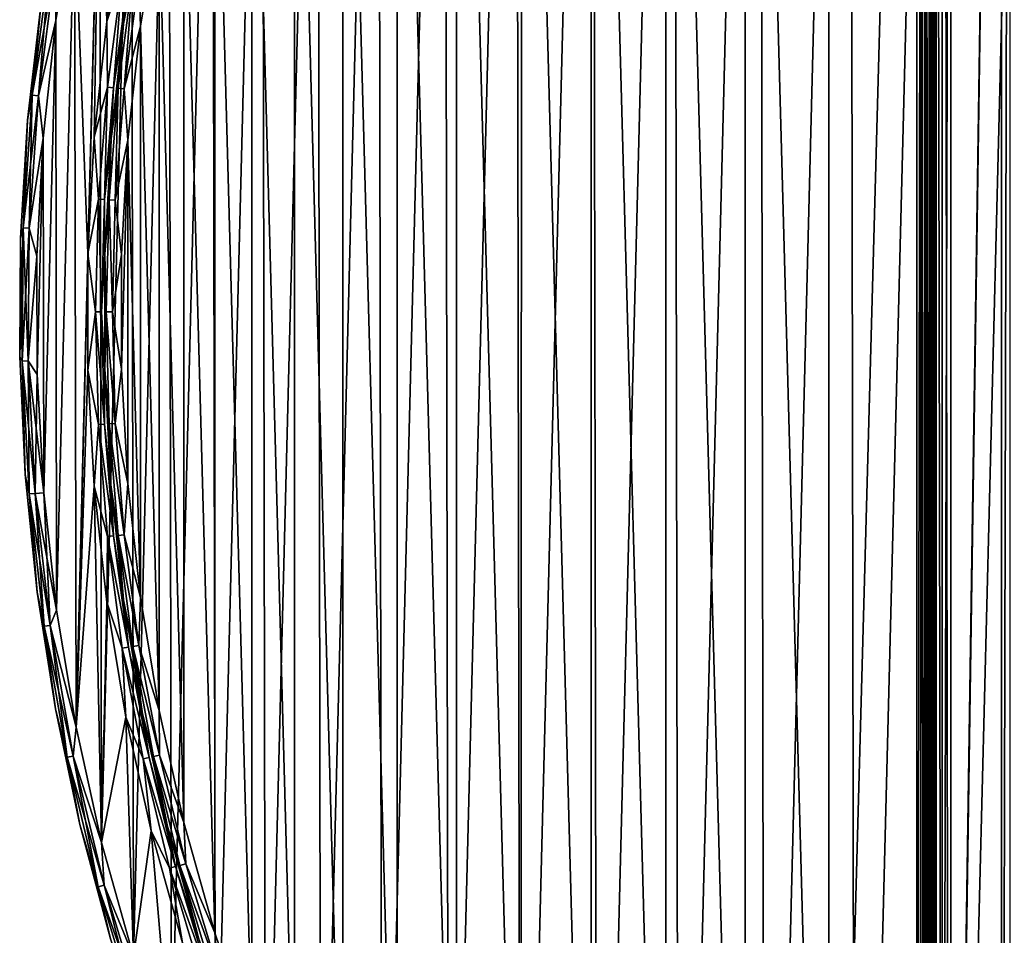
# Model space of a CAD drawing. Header units: millimetres. Extents: x -65 to 65, y -82 to 87.
# Tile 10 of 223: x -65 to -36, y 4 to 31. Entities that reach past the tile are written whole.
import ezdxf

# ---------------------------------------------------------------- set-up
doc = ezdxf.new("R2010")
doc.units = ezdxf.units.MM
doc.header["$LTSCALE"] = 101.851852
for name, color, linetype in [('811', 7, 'CONTINUOUS'), ('812', 7, 'CONTINUOUS'), ('816', 7, 'CONTINUOUS'), ('822', 7, 'CONTINUOUS'), ('828', 7, 'CONTINUOUS'), ('947', 7, 'CONTINUOUS'), ('948', 7, 'CONTINUOUS'), ('949', 7, 'CONTINUOUS'), ('952', 7, 'CONTINUOUS'), ('953', 7, 'CONTINUOUS'), ('984', 7, 'CONTINUOUS'), ('985', 7, 'CONTINUOUS'), ('986', 7, 'CONTINUOUS')]:
    doc.layers.add(name, color=color, linetype=linetype)

msp = doc.modelspace()

# ---------------------------------------------------------------- linework, layer by layer
at = {"layer": '811', "linetype": 'CONTINUOUS'}
for points in [[(-37.533, -29.955, 75), (-37.5, -26.098, 75), (-36, 73.676, 75), (-37.533, -29.955, 75)], [(-36, -28.676, 75), (-37.533, -29.955, 75), (-36, 73.676, 75), (-36, -28.676, 75)], [(-37.5, -26.098, 75), (-37.5, 71.098, 75), (-36, 73.676, 75), (-37.5, -26.098, 75)], [(-62.619, 37.965, 75), (-61.689, 41.333, 75), (-62.414, 31.073, 75), (-62.619, 37.965, 75)], [(-62.414, 31.073, 75), (-61.689, 41.333, 75), (-61.853, 34.466, 75), (-62.414, 31.073, 75)], [(-63.364, 34.551, 75), (-62.619, 37.965, 75), (-62.977, 24.22, 75), (-63.364, 34.551, 75)], [(-62.977, 24.22, 75), (-62.619, 37.965, 75), (-62.789, 27.654, 75), (-62.977, 24.22, 75)], [(-62.789, 27.654, 75), (-62.619, 37.965, 75), (-62.414, 31.073, 75), (-62.789, 27.654, 75)], [(-63.924, 31.103, 75), (-63.364, 34.551, 75), (-63.895, 13.685, 75), (-63.924, 31.103, 75)], [(-63.895, 13.685, 75), (-63.364, 34.551, 75), (-63.324, 10.238, 75), (-63.895, 13.685, 75)], [(-63.324, 10.238, 75), (-63.364, 34.551, 75), (-62.977, 24.22, 75), (-63.324, 10.238, 75)], [(-64.296, 27.629, 75), (-63.924, 31.103, 75), (-64.278, 17.157, 75), (-64.296, 27.629, 75)], [(-64.278, 17.157, 75), (-63.924, 31.103, 75), (-63.895, 13.685, 75), (-64.278, 17.157, 75)], [(-64.479, 24.14, 75), (-64.296, 27.629, 75), (-64.473, 20.646, 75), (-64.479, 24.14, 75)], [(-64.473, 20.646, 75), (-64.296, 27.629, 75), (-64.278, 17.157, 75), (-64.473, 20.646, 75)], [(-62.977, 20.781, 75), (-63.324, 10.238, 75), (-62.977, 24.22, 75), (-62.977, 20.781, 75)], [(-62.789, 17.347, 75), (-63.324, 10.238, 75), (-62.977, 20.781, 75), (-62.789, 17.347, 75)], [(-62.567, 6.827, 75), (-63.324, 10.238, 75), (-62.789, 17.347, 75), (-62.567, 6.827, 75)], [(-62.414, 13.928, 75), (-62.567, 6.827, 75), (-62.789, 17.347, 75), (-62.414, 13.928, 75)], [(-61.853, 10.535, 75), (-62.567, 6.827, 75), (-62.414, 13.928, 75), (-61.853, 10.535, 75)], [(-61.626, 3.462, 75), (-62.567, 6.827, 75), (-61.853, 10.535, 75), (-61.626, 3.462, 75)], [(-61.108, 7.178, 75), (-61.626, 3.462, 75), (-61.853, 10.535, 75), (-61.108, 7.178, 75)], [(-60.505, 0.153, 75), (-61.626, 3.462, 75), (-61.108, 7.178, 75), (-60.505, 0.153, 75)], [(-60.181, 3.866, 75), (-60.505, 0.153, 75), (-61.108, 7.178, 75), (-60.181, 3.866, 75)]]:
    msp.add_3dface(points, dxfattribs=at)
at = {"layer": '812', "linetype": 'CONTINUOUS'}
for points in [[(-34.849, 76.775, 87.5), (-37.708, 74.83, 87.5), (-37.533, -29.955, 87.5), (-34.849, 76.775, 87.5)], [(-34.637, -31.91, 87.5), (-34.849, 76.775, 87.5), (-37.533, -29.955, 87.5), (-34.637, -31.91, 87.5)], [(-40.318, -27.846, 87.5), (-37.708, 74.83, 87.5), (-40.486, 72.711, 87.5), (-40.318, -27.846, 87.5)], [(-37.533, -29.955, 87.5), (-37.708, 74.83, 87.5), (-40.318, -27.846, 87.5), (-37.533, -29.955, 87.5)], [(-43.145, 70.445, 87.5), (-42.985, -25.589, 87.5), (-40.486, 72.711, 87.5), (-43.145, 70.445, 87.5)], [(-42.985, -25.589, 87.5), (-40.318, -27.846, 87.5), (-40.486, 72.711, 87.5), (-42.985, -25.589, 87.5)], [(-45.678, 68.039, 87.5), (-45.526, -23.191, 87.5), (-43.145, 70.445, 87.5), (-45.678, 68.039, 87.5)], [(-45.526, -23.191, 87.5), (-42.985, -25.589, 87.5), (-43.145, 70.445, 87.5), (-45.526, -23.191, 87.5)], [(-48.077, 65.499, 87.5), (-47.933, -20.658, 87.5), (-45.678, 68.039, 87.5), (-48.077, 65.499, 87.5)], [(-47.933, -20.658, 87.5), (-45.526, -23.191, 87.5), (-45.678, 68.039, 87.5), (-47.933, -20.658, 87.5)], [(-50.335, 62.832, 87.5), (-50.2, -18, 87.5), (-48.077, 65.499, 87.5), (-50.335, 62.832, 87.5)], [(-50.2, -18, 87.5), (-47.933, -20.658, 87.5), (-48.077, 65.499, 87.5), (-50.2, -18, 87.5)], [(-52.445, 60.047, 87.5), (-52.319, -15.222, 87.5), (-50.335, 62.832, 87.5), (-52.445, 60.047, 87.5)], [(-52.319, -15.222, 87.5), (-50.2, -18, 87.5), (-50.335, 62.832, 87.5), (-52.319, -15.222, 87.5)], [(-54.401, 57.153, 87.5), (-54.285, -12.333, 87.5), (-52.445, 60.047, 87.5), (-54.401, 57.153, 87.5)], [(-54.285, -12.333, 87.5), (-52.319, -15.222, 87.5), (-52.445, 60.047, 87.5), (-54.285, -12.333, 87.5)], [(-56.197, 54.156, 87.5), (-56.092, -9.343, 87.5), (-54.401, 57.153, 87.5), (-56.197, 54.156, 87.5)], [(-56.092, -9.343, 87.5), (-54.285, -12.333, 87.5), (-54.401, 57.153, 87.5), (-56.092, -9.343, 87.5)], [(-57.829, 51.067, 87.5), (-57.734, -6.259, 87.5), (-56.197, 54.156, 87.5), (-57.829, 51.067, 87.5)], [(-57.734, -6.259, 87.5), (-56.092, -9.343, 87.5), (-56.197, 54.156, 87.5), (-57.734, -6.259, 87.5)], [(-59.291, 47.893, 87.5), (-59.206, -3.091, 87.5), (-57.829, 51.067, 87.5), (-59.291, 47.893, 87.5)], [(-59.206, -3.091, 87.5), (-57.734, -6.259, 87.5), (-57.829, 51.067, 87.5), (-59.206, -3.091, 87.5)], [(-60.579, 44.646, 87.5), (-60.505, 0.153, 87.5), (-59.291, 47.893, 87.5), (-60.579, 44.646, 87.5)], [(-60.505, 0.153, 87.5), (-59.206, -3.091, 87.5), (-59.291, 47.893, 87.5), (-60.505, 0.153, 87.5)], [(-61.689, 41.333, 87.5), (-61.626, 3.462, 87.5), (-60.579, 44.646, 87.5), (-61.689, 41.333, 87.5)], [(-61.626, 3.462, 87.5), (-60.505, 0.153, 87.5), (-60.579, 44.646, 87.5), (-61.626, 3.462, 87.5)], [(-62.619, 37.965, 87.5), (-62.567, 6.827, 87.5), (-61.689, 41.333, 87.5), (-62.619, 37.965, 87.5)], [(-62.567, 6.827, 87.5), (-61.626, 3.462, 87.5), (-61.689, 41.333, 87.5), (-62.567, 6.827, 87.5)], [(-63.364, 34.551, 87.5), (-63.324, 10.238, 87.5), (-62.619, 37.965, 87.5), (-63.364, 34.551, 87.5)], [(-63.324, 10.238, 87.5), (-62.567, 6.827, 87.5), (-62.619, 37.965, 87.5), (-63.324, 10.238, 87.5)], [(-63.924, 31.103, 87.5), (-63.895, 13.685, 87.5), (-63.364, 34.551, 87.5), (-63.924, 31.103, 87.5)], [(-63.895, 13.685, 87.5), (-63.324, 10.238, 87.5), (-63.364, 34.551, 87.5), (-63.895, 13.685, 87.5)], [(-64.296, 27.629, 87.5), (-64.278, 17.157, 87.5), (-63.924, 31.103, 87.5), (-64.296, 27.629, 87.5)], [(-64.278, 17.157, 87.5), (-63.895, 13.685, 87.5), (-63.924, 31.103, 87.5), (-64.278, 17.157, 87.5)], [(-64.479, 24.14, 87.5), (-64.473, 20.646, 87.5), (-64.296, 27.629, 87.5), (-64.479, 24.14, 87.5)], [(-64.473, 20.646, 87.5), (-64.278, 17.157, 87.5), (-64.296, 27.629, 87.5), (-64.473, 20.646, 87.5)]]:
    msp.add_3dface(points, dxfattribs=at)
at = {"layer": '816', "linetype": 'CONTINUOUS'}
for points in [[(-38, 71.098, 75.5), (-38, -26.098, 75.5), (-38, 71.098, 84.5), (-38, 71.098, 75.5)], [(-38, 71.098, 84.5), (-38, -26.098, 75.5), (-38, -26.098, 84.5), (-38, 71.098, 84.5)]]:
    msp.add_3dface(points, dxfattribs=at)
at = {"layer": '822', "linetype": 'CONTINUOUS'}
for points in [[(-38, -26.098, 75.5), (-38, 71.098, 75.5), (-37.933, 71.098, 75.25), (-38, -26.098, 75.5)], [(-37.933, -26.098, 75.25), (-38, -26.098, 75.5), (-37.933, 71.098, 75.25), (-37.933, -26.098, 75.25)], [(-37.75, -26.098, 75.067), (-37.933, -26.098, 75.25), (-37.933, 71.098, 75.25), (-37.75, -26.098, 75.067)], [(-37.75, 71.098, 75.067), (-37.75, -26.098, 75.067), (-37.933, 71.098, 75.25), (-37.75, 71.098, 75.067)], [(-37.5, 71.098, 75), (-37.5, -26.098, 75), (-37.75, -26.098, 75.067), (-37.5, 71.098, 75)], [(-37.5, 71.098, 75), (-37.75, -26.098, 75.067), (-37.75, 71.098, 75.067), (-37.5, 71.098, 75)]]:
    msp.add_3dface(points, dxfattribs=at)
at = {"layer": '828', "linetype": 'CONTINUOUS'}
for points in [[(-36, -28.676, 75), (-36, 73.676, 75), (-35.75, 73.676, 75.067), (-36, -28.676, 75)], [(-35.75, -28.676, 75.067), (-36, -28.676, 75), (-35.75, 73.676, 75.067), (-35.75, -28.676, 75.067)]]:
    msp.add_3dface(points, dxfattribs=at)
at = {"layer": '947', "linetype": 'CONTINUOUS'}
for points in [[(-41.093, 68.926, 85), (-38.5, 71.098, 85), (-41.095, -23.925, 85), (-41.093, 68.926, 85)], [(-41.095, -23.925, 85), (-38.5, 71.098, 85), (-38.5, -26.098, 85), (-41.095, -23.925, 85)], [(-43.565, 66.614, 85), (-41.093, 68.926, 85), (-41.095, -23.925, 85), (-43.565, 66.614, 85)], [(-45.908, 64.171, 85), (-43.565, 66.614, 85), (-43.567, -21.613, 85), (-45.908, 64.171, 85)], [(-43.567, -21.613, 85), (-43.565, 66.614, 85), (-41.095, -23.925, 85), (-43.567, -21.613, 85)], [(-48.113, 61.604, 85), (-45.908, 64.171, 85), (-45.909, -19.17, 85), (-48.113, 61.604, 85)], [(-45.909, -19.17, 85), (-45.908, 64.171, 85), (-43.567, -21.613, 85), (-45.909, -19.17, 85)], [(-50.175, 58.92, 85), (-48.113, 61.604, 85), (-48.114, -16.602, 85), (-50.175, 58.92, 85)], [(-48.114, -16.602, 85), (-48.113, 61.604, 85), (-45.909, -19.17, 85), (-48.114, -16.602, 85)], [(-52.088, 56.128, 85), (-50.175, 58.92, 85), (-50.177, -13.919, 85), (-52.088, 56.128, 85)], [(-50.177, -13.919, 85), (-50.175, 58.92, 85), (-48.114, -16.602, 85), (-50.177, -13.919, 85)], [(-53.845, 53.235, 85), (-52.088, 56.128, 85), (-52.089, -11.126, 85), (-53.845, 53.235, 85)], [(-52.089, -11.126, 85), (-52.088, 56.128, 85), (-50.177, -13.919, 85), (-52.089, -11.126, 85)], [(-55.442, 50.251, 85), (-53.845, 53.235, 85), (-53.846, -8.234, 85), (-55.442, 50.251, 85)], [(-53.846, -8.234, 85), (-53.845, 53.235, 85), (-52.089, -11.126, 85), (-53.846, -8.234, 85)], [(-56.874, 47.185, 85), (-55.442, 50.251, 85), (-55.443, -5.25, 85), (-56.874, 47.185, 85)], [(-55.443, -5.25, 85), (-55.442, 50.251, 85), (-53.846, -8.234, 85), (-55.443, -5.25, 85)], [(-58.136, 44.044, 85), (-56.874, 47.185, 85), (-56.875, -2.183, 85), (-58.136, 44.044, 85)], [(-56.875, -2.183, 85), (-56.874, 47.185, 85), (-55.443, -5.25, 85), (-56.875, -2.183, 85)], [(-59.225, 40.84, 85), (-58.136, 44.044, 85), (-58.137, 0.958, 85), (-59.225, 40.84, 85)], [(-58.137, 0.958, 85), (-58.136, 44.044, 85), (-56.875, -2.183, 85), (-58.137, 0.958, 85)], [(-60.138, 37.58, 85), (-59.225, 40.84, 85), (-59.226, 4.162, 85), (-60.138, 37.58, 85)], [(-59.226, 4.162, 85), (-59.225, 40.84, 85), (-58.137, 0.958, 85), (-59.226, 4.162, 85)], [(-60.871, 34.276, 85), (-60.138, 37.58, 85), (-60.138, 7.421, 85), (-60.871, 34.276, 85)], [(-60.138, 7.421, 85), (-60.138, 37.58, 85), (-59.226, 4.162, 85), (-60.138, 7.421, 85)], [(-61.423, 30.937, 85), (-60.871, 34.276, 85), (-60.872, 10.726, 85), (-61.423, 30.937, 85)], [(-60.872, 10.726, 85), (-60.871, 34.276, 85), (-60.138, 7.421, 85), (-60.872, 10.726, 85)], [(-61.792, 27.573, 85), (-61.423, 30.937, 85), (-61.424, 14.065, 85), (-61.792, 27.573, 85)], [(-61.424, 14.065, 85), (-61.423, 30.937, 85), (-60.872, 10.726, 85), (-61.424, 14.065, 85)], [(-61.977, 24.193, 85), (-61.792, 27.573, 85), (-61.977, 20.809, 85), (-61.977, 24.193, 85)], [(-61.977, 20.809, 85), (-61.792, 27.573, 85), (-61.792, 17.429, 85), (-61.977, 20.809, 85)], [(-61.792, 17.429, 85), (-61.792, 27.573, 85), (-61.424, 14.065, 85), (-61.792, 17.429, 85)]]:
    msp.add_3dface(points, dxfattribs=at)
at = {"layer": '948', "linetype": 'CONTINUOUS'}
for points in [[(-64.753, 28.156, 87), (-64.356, 31.624, 87), (-64.753, 28.156, 75.5), (-64.753, 28.156, 87)], [(-64.753, 28.156, 75.5), (-64.356, 31.624, 87), (-64.356, 31.624, 75.5), (-64.753, 28.156, 75.5)], [(-64.964, 24.672, 87), (-64.753, 28.156, 87), (-64.964, 24.672, 75.5), (-64.964, 24.672, 87)], [(-64.964, 24.672, 75.5), (-64.753, 28.156, 87), (-64.753, 28.156, 75.5), (-64.964, 24.672, 75.5)], [(-64.987, 21.182, 87), (-64.964, 24.672, 87), (-64.987, 21.182, 75.5), (-64.987, 21.182, 87)], [(-64.987, 21.182, 75.5), (-64.964, 24.672, 87), (-64.964, 24.672, 75.5), (-64.987, 21.182, 75.5)], [(-64.822, 17.696, 87), (-64.987, 21.182, 87), (-64.822, 17.696, 75.5), (-64.822, 17.696, 87)], [(-64.822, 17.696, 75.5), (-64.987, 21.182, 87), (-64.987, 21.182, 75.5), (-64.822, 17.696, 75.5)], [(-64.471, 14.223, 87), (-64.822, 17.696, 87), (-64.471, 14.223, 75.5), (-64.471, 14.223, 87)], [(-64.471, 14.223, 75.5), (-64.822, 17.696, 87), (-64.822, 17.696, 75.5), (-64.471, 14.223, 75.5)], [(-63.934, 10.774, 87), (-64.471, 14.223, 87), (-63.934, 10.774, 75.5), (-63.934, 10.774, 87)], [(-63.934, 10.774, 75.5), (-64.471, 14.223, 87), (-64.471, 14.223, 75.5), (-63.934, 10.774, 75.5)], [(-63.212, 7.359, 87), (-63.934, 10.774, 87), (-63.212, 7.359, 75.5), (-63.212, 7.359, 87)], [(-63.212, 7.359, 75.5), (-63.934, 10.774, 87), (-63.934, 10.774, 75.5), (-63.212, 7.359, 75.5)], [(-62.308, 3.988, 87), (-63.212, 7.359, 87), (-62.308, 3.988, 75.5), (-62.308, 3.988, 87)], [(-62.308, 3.988, 75.5), (-63.212, 7.359, 87), (-63.212, 7.359, 75.5), (-62.308, 3.988, 75.5)]]:
    msp.add_3dface(points, dxfattribs=at)
at = {"layer": '949', "linetype": 'CONTINUOUS'}
for points in [[(-61.362, 34.371, 84.5), (-61.919, 31.005, 84.5), (-61.362, 34.371, 75.5), (-61.362, 34.371, 84.5)], [(-61.362, 34.371, 75.5), (-61.919, 31.005, 84.5), (-61.919, 31.005, 75.5), (-61.362, 34.371, 75.5)], [(-61.919, 31.005, 84.5), (-62.29, 27.614, 84.5), (-61.919, 31.005, 75.5), (-61.919, 31.005, 84.5)], [(-61.919, 31.005, 75.5), (-62.29, 27.614, 84.5), (-62.29, 27.613, 75.5), (-61.919, 31.005, 75.5)], [(-62.29, 27.614, 84.5), (-62.477, 24.207, 84.5), (-62.29, 27.613, 75.5), (-62.29, 27.614, 84.5)], [(-62.29, 27.613, 75.5), (-62.477, 24.207, 84.5), (-62.477, 24.207, 75.5), (-62.29, 27.613, 75.5)], [(-62.477, 24.207, 84.5), (-62.477, 20.795, 84.5), (-62.477, 24.207, 75.5), (-62.477, 24.207, 84.5)], [(-62.477, 24.207, 75.5), (-62.477, 20.795, 84.5), (-62.477, 20.795, 75.5), (-62.477, 24.207, 75.5)], [(-62.477, 20.795, 84.5), (-62.291, 17.388, 84.5), (-62.477, 20.795, 75.5), (-62.477, 20.795, 84.5)], [(-62.477, 20.795, 75.5), (-62.291, 17.388, 84.5), (-62.291, 17.388, 75.5), (-62.477, 20.795, 75.5)], [(-62.291, 17.388, 84.5), (-61.919, 13.997, 84.5), (-62.291, 17.388, 75.5), (-62.291, 17.388, 84.5)], [(-62.291, 17.388, 75.5), (-61.919, 13.997, 84.5), (-61.919, 13.996, 75.5), (-62.291, 17.388, 75.5)], [(-61.919, 13.997, 84.5), (-61.363, 10.631, 84.5), (-61.919, 13.996, 75.5), (-61.919, 13.997, 84.5)], [(-61.919, 13.996, 75.5), (-61.363, 10.631, 84.5), (-61.363, 10.63, 75.5), (-61.919, 13.996, 75.5)], [(-61.363, 10.631, 84.5), (-60.623, 7.3, 84.5), (-61.363, 10.63, 75.5), (-61.363, 10.631, 84.5)], [(-61.363, 10.63, 75.5), (-60.623, 7.3, 84.5), (-60.623, 7.3, 75.5), (-61.363, 10.63, 75.5)], [(-60.623, 7.3, 84.5), (-59.704, 4.014, 84.5), (-60.623, 7.3, 75.5), (-60.623, 7.3, 84.5)], [(-60.623, 7.3, 75.5), (-59.704, 4.014, 84.5), (-59.704, 4.014, 75.5), (-60.623, 7.3, 75.5)]]:
    msp.add_3dface(points, dxfattribs=at)
at = {"layer": '952', "linetype": 'CONTINUOUS'}
for points in [[(-63.924, 31.103, 87.5), (-63.364, 34.551, 87.5), (-63.93, 32.769, 87.433), (-63.924, 31.103, 87.5)], [(-64.356, 31.624, 87), (-64.617, 28.899, 87.25), (-64.111, 32.798, 87.25), (-64.356, 31.624, 87)], [(-64.617, 28.899, 87.25), (-63.93, 32.769, 87.433), (-64.111, 32.798, 87.25), (-64.617, 28.899, 87.25)], [(-64.435, 28.881, 87.433), (-63.93, 32.769, 87.433), (-64.617, 28.899, 87.25), (-64.435, 28.881, 87.433)], [(-64.435, 28.881, 87.433), (-63.924, 31.103, 87.5), (-63.93, 32.769, 87.433), (-64.435, 28.881, 87.433)], [(-64.356, 31.624, 87), (-64.753, 28.156, 87), (-64.617, 28.899, 87.25), (-64.356, 31.624, 87)], [(-64.296, 27.629, 87.5), (-63.924, 31.103, 87.5), (-64.435, 28.881, 87.433), (-64.296, 27.629, 87.5)], [(-64.753, 28.156, 87), (-64.886, 24.978, 87.25), (-64.617, 28.899, 87.25), (-64.753, 28.156, 87)], [(-64.886, 24.978, 87.25), (-64.435, 28.881, 87.433), (-64.617, 28.899, 87.25), (-64.886, 24.978, 87.25)], [(-64.703, 24.971, 87.433), (-64.435, 28.881, 87.433), (-64.886, 24.978, 87.25), (-64.703, 24.971, 87.433)], [(-64.703, 24.971, 87.433), (-64.296, 27.629, 87.5), (-64.435, 28.881, 87.433), (-64.703, 24.971, 87.433)], [(-64.753, 28.156, 87), (-64.964, 24.672, 87), (-64.886, 24.978, 87.25), (-64.753, 28.156, 87)], [(-64.479, 24.14, 87.5), (-64.296, 27.629, 87.5), (-64.703, 24.971, 87.433), (-64.479, 24.14, 87.5)], [(-64.964, 24.672, 87), (-64.987, 21.182, 87), (-64.886, 24.978, 87.25), (-64.964, 24.672, 87)], [(-64.987, 21.182, 87), (-64.917, 21.047, 87.25), (-64.886, 24.978, 87.25), (-64.987, 21.182, 87)], [(-64.917, 21.047, 87.25), (-64.703, 24.971, 87.433), (-64.886, 24.978, 87.25), (-64.917, 21.047, 87.25)], [(-64.734, 21.051, 87.433), (-64.703, 24.971, 87.433), (-64.917, 21.047, 87.25), (-64.734, 21.051, 87.433)], [(-64.734, 21.051, 87.433), (-64.479, 24.14, 87.5), (-64.703, 24.971, 87.433), (-64.734, 21.051, 87.433)], [(-64.473, 20.646, 87.5), (-64.479, 24.14, 87.5), (-64.734, 21.051, 87.433), (-64.473, 20.646, 87.5)], [(-64.987, 21.182, 87), (-64.822, 17.696, 87), (-64.917, 21.047, 87.25), (-64.987, 21.182, 87)], [(-64.71, 17.121, 87.25), (-64.734, 21.051, 87.433), (-64.917, 21.047, 87.25), (-64.71, 17.121, 87.25)], [(-64.822, 17.696, 87), (-64.71, 17.121, 87.25), (-64.917, 21.047, 87.25), (-64.822, 17.696, 87)], [(-64.527, 17.136, 87.433), (-64.473, 20.646, 87.5), (-64.734, 21.051, 87.433), (-64.527, 17.136, 87.433)], [(-64.527, 17.136, 87.433), (-64.734, 21.051, 87.433), (-64.71, 17.121, 87.25), (-64.527, 17.136, 87.433)], [(-64.278, 17.157, 87.5), (-64.473, 20.646, 87.5), (-64.527, 17.136, 87.433), (-64.278, 17.157, 87.5)], [(-64.822, 17.696, 87), (-64.471, 14.223, 87), (-64.71, 17.121, 87.25), (-64.822, 17.696, 87)], [(-64.084, 13.242, 87.433), (-64.278, 17.157, 87.5), (-64.527, 17.136, 87.433), (-64.084, 13.242, 87.433)], [(-63.895, 13.685, 87.5), (-64.278, 17.157, 87.5), (-64.084, 13.242, 87.433), (-63.895, 13.685, 87.5)], [(-64.266, 13.215, 87.25), (-64.527, 17.136, 87.433), (-64.71, 17.121, 87.25), (-64.266, 13.215, 87.25)], [(-64.471, 14.223, 87), (-64.266, 13.215, 87.25), (-64.71, 17.121, 87.25), (-64.471, 14.223, 87)], [(-64.084, 13.242, 87.433), (-64.527, 17.136, 87.433), (-64.266, 13.215, 87.25), (-64.084, 13.242, 87.433)], [(-64.471, 14.223, 87), (-63.934, 10.774, 87), (-64.266, 13.215, 87.25), (-64.471, 14.223, 87)], [(-63.324, 10.238, 87.5), (-63.895, 13.685, 87.5), (-64.084, 13.242, 87.433), (-63.324, 10.238, 87.5)], [(-63.586, 9.344, 87.25), (-64.084, 13.242, 87.433), (-64.266, 13.215, 87.25), (-63.586, 9.344, 87.25)], [(-63.934, 10.774, 87), (-63.586, 9.344, 87.25), (-64.266, 13.215, 87.25), (-63.934, 10.774, 87)], [(-63.407, 9.381, 87.433), (-63.324, 10.238, 87.5), (-64.084, 13.242, 87.433), (-63.407, 9.381, 87.433)], [(-63.407, 9.381, 87.433), (-64.084, 13.242, 87.433), (-63.586, 9.344, 87.25), (-63.407, 9.381, 87.433)], [(-63.934, 10.774, 87), (-63.212, 7.359, 87), (-63.586, 9.344, 87.25), (-63.934, 10.774, 87)], [(-62.567, 6.827, 87.5), (-63.324, 10.238, 87.5), (-63.407, 9.381, 87.433), (-62.567, 6.827, 87.5)], [(-62.674, 5.52, 87.25), (-63.407, 9.381, 87.433), (-63.586, 9.344, 87.25), (-62.674, 5.52, 87.25)], [(-63.212, 7.359, 87), (-62.674, 5.52, 87.25), (-63.586, 9.344, 87.25), (-63.212, 7.359, 87)], [(-62.497, 5.568, 87.433), (-62.567, 6.827, 87.5), (-63.407, 9.381, 87.433), (-62.497, 5.568, 87.433)], [(-62.497, 5.568, 87.433), (-63.407, 9.381, 87.433), (-62.674, 5.52, 87.25), (-62.497, 5.568, 87.433)], [(-63.212, 7.359, 87), (-62.308, 3.988, 87), (-62.674, 5.52, 87.25), (-63.212, 7.359, 87)], [(-61.626, 3.462, 87.5), (-62.567, 6.827, 87.5), (-62.497, 5.568, 87.433), (-61.626, 3.462, 87.5)], [(-61.531, 1.759, 87.25), (-62.497, 5.568, 87.433), (-62.674, 5.52, 87.25), (-61.531, 1.759, 87.25)], [(-61.358, 1.817, 87.433), (-61.626, 3.462, 87.5), (-62.497, 5.568, 87.433), (-61.358, 1.817, 87.433)], [(-61.358, 1.817, 87.433), (-62.497, 5.568, 87.433), (-61.531, 1.759, 87.25), (-61.358, 1.817, 87.433)], [(-62.308, 3.988, 87), (-61.531, 1.759, 87.25), (-62.674, 5.52, 87.25), (-62.308, 3.988, 87)]]:
    msp.add_3dface(points, dxfattribs=at)
at = {"layer": '953', "linetype": 'CONTINUOUS'}
for points in [[(-63.364, 34.551, 75), (-63.924, 31.103, 75), (-63.931, 32.769, 75.067), (-63.364, 34.551, 75)], [(-64.617, 28.899, 75.25), (-64.356, 31.624, 75.5), (-64.111, 32.798, 75.25), (-64.617, 28.899, 75.25)], [(-64.617, 28.899, 75.25), (-64.111, 32.798, 75.25), (-64.435, 28.881, 75.067), (-64.617, 28.899, 75.25)], [(-64.435, 28.881, 75.067), (-64.111, 32.798, 75.25), (-63.931, 32.769, 75.067), (-64.435, 28.881, 75.067)], [(-63.924, 31.103, 75), (-64.435, 28.881, 75.067), (-63.931, 32.769, 75.067), (-63.924, 31.103, 75)], [(-64.753, 28.156, 75.5), (-64.356, 31.624, 75.5), (-64.617, 28.899, 75.25), (-64.753, 28.156, 75.5)], [(-63.924, 31.103, 75), (-64.296, 27.629, 75), (-64.435, 28.881, 75.067), (-63.924, 31.103, 75)], [(-64.886, 24.978, 75.25), (-64.753, 28.156, 75.5), (-64.617, 28.899, 75.25), (-64.886, 24.978, 75.25)], [(-64.886, 24.978, 75.25), (-64.617, 28.899, 75.25), (-64.703, 24.971, 75.067), (-64.886, 24.978, 75.25)], [(-64.703, 24.971, 75.067), (-64.617, 28.899, 75.25), (-64.435, 28.881, 75.067), (-64.703, 24.971, 75.067)], [(-64.296, 27.629, 75), (-64.703, 24.971, 75.067), (-64.435, 28.881, 75.067), (-64.296, 27.629, 75)], [(-64.964, 24.672, 75.5), (-64.753, 28.156, 75.5), (-64.886, 24.978, 75.25), (-64.964, 24.672, 75.5)], [(-64.296, 27.629, 75), (-64.479, 24.14, 75), (-64.703, 24.971, 75.067), (-64.296, 27.629, 75)], [(-64.917, 21.047, 75.25), (-64.964, 24.672, 75.5), (-64.886, 24.978, 75.25), (-64.917, 21.047, 75.25)], [(-64.917, 21.047, 75.25), (-64.886, 24.978, 75.25), (-64.734, 21.051, 75.067), (-64.917, 21.047, 75.25)], [(-64.734, 21.051, 75.067), (-64.886, 24.978, 75.25), (-64.703, 24.971, 75.067), (-64.734, 21.051, 75.067)], [(-64.479, 24.14, 75), (-64.734, 21.051, 75.067), (-64.703, 24.971, 75.067), (-64.479, 24.14, 75)], [(-64.987, 21.182, 75.5), (-64.964, 24.672, 75.5), (-64.917, 21.047, 75.25), (-64.987, 21.182, 75.5)], [(-64.479, 24.14, 75), (-64.473, 20.646, 75), (-64.734, 21.051, 75.067), (-64.479, 24.14, 75)], [(-64.822, 17.696, 75.5), (-64.987, 21.182, 75.5), (-64.917, 21.047, 75.25), (-64.822, 17.696, 75.5)], [(-64.527, 17.136, 75.067), (-64.917, 21.047, 75.25), (-64.734, 21.051, 75.067), (-64.527, 17.136, 75.067)], [(-64.71, 17.121, 75.25), (-64.822, 17.696, 75.5), (-64.917, 21.047, 75.25), (-64.71, 17.121, 75.25)], [(-64.71, 17.121, 75.25), (-64.917, 21.047, 75.25), (-64.527, 17.136, 75.067), (-64.71, 17.121, 75.25)], [(-64.473, 20.646, 75), (-64.278, 17.157, 75), (-64.734, 21.051, 75.067), (-64.473, 20.646, 75)], [(-64.278, 17.157, 75), (-64.527, 17.136, 75.067), (-64.734, 21.051, 75.067), (-64.278, 17.157, 75)], [(-64.471, 14.223, 75.5), (-64.822, 17.696, 75.5), (-64.71, 17.121, 75.25), (-64.471, 14.223, 75.5)], [(-64.278, 17.157, 75), (-63.895, 13.685, 75), (-64.527, 17.136, 75.067), (-64.278, 17.157, 75)], [(-64.085, 13.242, 75.067), (-64.71, 17.121, 75.25), (-64.527, 17.136, 75.067), (-64.085, 13.242, 75.067)], [(-64.266, 13.215, 75.25), (-64.471, 14.223, 75.5), (-64.71, 17.121, 75.25), (-64.266, 13.215, 75.25)], [(-64.266, 13.215, 75.25), (-64.71, 17.121, 75.25), (-64.085, 13.242, 75.067), (-64.266, 13.215, 75.25)], [(-63.895, 13.685, 75), (-64.085, 13.242, 75.067), (-64.527, 17.136, 75.067), (-63.895, 13.685, 75)], [(-63.934, 10.774, 75.5), (-64.471, 14.223, 75.5), (-64.266, 13.215, 75.25), (-63.934, 10.774, 75.5)], [(-63.895, 13.685, 75), (-63.324, 10.238, 75), (-64.085, 13.242, 75.067), (-63.895, 13.685, 75)], [(-63.407, 9.381, 75.067), (-64.266, 13.215, 75.25), (-64.085, 13.242, 75.067), (-63.407, 9.381, 75.067)], [(-63.586, 9.344, 75.25), (-63.934, 10.774, 75.5), (-64.266, 13.215, 75.25), (-63.586, 9.344, 75.25)], [(-63.586, 9.344, 75.25), (-64.266, 13.215, 75.25), (-63.407, 9.381, 75.067), (-63.586, 9.344, 75.25)], [(-63.324, 10.238, 75), (-63.407, 9.381, 75.067), (-64.085, 13.242, 75.067), (-63.324, 10.238, 75)], [(-63.212, 7.359, 75.5), (-63.934, 10.774, 75.5), (-63.586, 9.344, 75.25), (-63.212, 7.359, 75.5)], [(-63.324, 10.238, 75), (-62.567, 6.827, 75), (-63.407, 9.381, 75.067), (-63.324, 10.238, 75)], [(-62.497, 5.568, 75.067), (-63.586, 9.344, 75.25), (-63.407, 9.381, 75.067), (-62.497, 5.568, 75.067)], [(-62.674, 5.52, 75.25), (-63.212, 7.359, 75.5), (-63.586, 9.344, 75.25), (-62.674, 5.52, 75.25)], [(-62.674, 5.52, 75.25), (-63.586, 9.344, 75.25), (-62.497, 5.568, 75.067), (-62.674, 5.52, 75.25)], [(-62.567, 6.827, 75), (-62.497, 5.568, 75.067), (-63.407, 9.381, 75.067), (-62.567, 6.827, 75)], [(-62.308, 3.988, 75.5), (-63.212, 7.359, 75.5), (-62.674, 5.52, 75.25), (-62.308, 3.988, 75.5)], [(-62.567, 6.827, 75), (-61.626, 3.462, 75), (-62.497, 5.568, 75.067), (-62.567, 6.827, 75)], [(-61.358, 1.817, 75.067), (-62.674, 5.52, 75.25), (-62.497, 5.568, 75.067), (-61.358, 1.817, 75.067)], [(-61.626, 3.462, 75), (-61.358, 1.817, 75.067), (-62.497, 5.568, 75.067), (-61.626, 3.462, 75)], [(-61.531, 1.759, 75.25), (-62.308, 3.988, 75.5), (-62.674, 5.52, 75.25), (-61.531, 1.759, 75.25)], [(-61.531, 1.759, 75.25), (-62.674, 5.52, 75.25), (-61.358, 1.817, 75.067), (-61.531, 1.759, 75.25)]]:
    msp.add_3dface(points, dxfattribs=at)
at = {"layer": '984', "linetype": 'CONTINUOUS'}
for points in [[(-61.919, 31.005, 84.5), (-61.362, 34.371, 84.5), (-61.646, 32.383, 84.75), (-61.919, 31.005, 84.5)], [(-60.871, 34.276, 85), (-61.423, 30.937, 85), (-61.465, 32.354, 84.933), (-60.871, 34.276, 85)], [(-62.083, 29.104, 84.75), (-61.919, 31.005, 84.5), (-61.646, 32.383, 84.75), (-62.083, 29.104, 84.75)], [(-62.083, 29.104, 84.75), (-61.646, 32.383, 84.75), (-61.901, 29.085, 84.933), (-62.083, 29.104, 84.75)], [(-61.901, 29.085, 84.933), (-61.646, 32.383, 84.75), (-61.465, 32.354, 84.933), (-61.901, 29.085, 84.933)], [(-61.423, 30.937, 85), (-61.901, 29.085, 84.933), (-61.465, 32.354, 84.933), (-61.423, 30.937, 85)], [(-62.29, 27.614, 84.5), (-61.919, 31.005, 84.5), (-62.083, 29.104, 84.75), (-62.29, 27.614, 84.5)], [(-61.423, 30.937, 85), (-61.792, 27.573, 85), (-61.901, 29.085, 84.933), (-61.423, 30.937, 85)], [(-62.346, 25.807, 84.75), (-62.29, 27.614, 84.5), (-62.083, 29.104, 84.75), (-62.346, 25.807, 84.75)], [(-62.346, 25.807, 84.75), (-62.083, 29.104, 84.75), (-62.163, 25.797, 84.933), (-62.346, 25.807, 84.75)], [(-62.163, 25.797, 84.933), (-62.083, 29.104, 84.75), (-61.901, 29.085, 84.933), (-62.163, 25.797, 84.933)], [(-61.792, 27.573, 85), (-62.163, 25.797, 84.933), (-61.901, 29.085, 84.933), (-61.792, 27.573, 85)], [(-62.477, 24.207, 84.5), (-62.29, 27.614, 84.5), (-62.346, 25.807, 84.75), (-62.477, 24.207, 84.5)], [(-61.792, 27.573, 85), (-61.977, 24.193, 85), (-62.163, 25.797, 84.933), (-61.792, 27.573, 85)], [(-62.433, 22.5, 84.75), (-62.477, 24.207, 84.5), (-62.346, 25.807, 84.75), (-62.433, 22.5, 84.75)], [(-62.433, 22.5, 84.75), (-62.346, 25.807, 84.75), (-62.25, 22.5, 84.933), (-62.433, 22.5, 84.75)], [(-62.25, 22.5, 84.933), (-62.346, 25.807, 84.75), (-62.163, 25.797, 84.933), (-62.25, 22.5, 84.933)], [(-61.977, 24.193, 85), (-62.25, 22.5, 84.933), (-62.163, 25.797, 84.933), (-61.977, 24.193, 85)], [(-62.477, 20.795, 84.5), (-62.477, 24.207, 84.5), (-62.433, 22.5, 84.75), (-62.477, 20.795, 84.5)], [(-61.977, 24.193, 85), (-61.977, 20.809, 85), (-62.25, 22.5, 84.933), (-61.977, 24.193, 85)], [(-62.346, 19.193, 84.75), (-62.477, 20.795, 84.5), (-62.433, 22.5, 84.75), (-62.346, 19.193, 84.75)], [(-62.346, 19.193, 84.75), (-62.433, 22.5, 84.75), (-62.163, 19.203, 84.933), (-62.346, 19.193, 84.75)], [(-62.163, 19.203, 84.933), (-62.433, 22.5, 84.75), (-62.25, 22.5, 84.933), (-62.163, 19.203, 84.933)], [(-61.977, 20.809, 85), (-62.163, 19.203, 84.933), (-62.25, 22.5, 84.933), (-61.977, 20.809, 85)], [(-62.291, 17.388, 84.5), (-62.477, 20.795, 84.5), (-62.346, 19.193, 84.75), (-62.291, 17.388, 84.5)], [(-61.977, 20.809, 85), (-61.792, 17.429, 85), (-62.163, 19.203, 84.933), (-61.977, 20.809, 85)], [(-61.901, 15.915, 84.933), (-62.346, 19.193, 84.75), (-62.163, 19.203, 84.933), (-61.901, 15.915, 84.933)], [(-62.083, 15.896, 84.75), (-62.291, 17.388, 84.5), (-62.346, 19.193, 84.75), (-62.083, 15.896, 84.75)], [(-62.083, 15.896, 84.75), (-62.346, 19.193, 84.75), (-61.901, 15.915, 84.933), (-62.083, 15.896, 84.75)], [(-61.792, 17.429, 85), (-61.901, 15.915, 84.933), (-62.163, 19.203, 84.933), (-61.792, 17.429, 85)], [(-61.919, 13.997, 84.5), (-62.291, 17.388, 84.5), (-62.083, 15.896, 84.75), (-61.919, 13.997, 84.5)], [(-61.792, 17.429, 85), (-61.424, 14.065, 85), (-61.901, 15.915, 84.933), (-61.792, 17.429, 85)], [(-61.465, 12.646, 84.933), (-62.083, 15.896, 84.75), (-61.901, 15.915, 84.933), (-61.465, 12.646, 84.933)], [(-61.646, 12.617, 84.75), (-61.919, 13.997, 84.5), (-62.083, 15.896, 84.75), (-61.646, 12.617, 84.75)], [(-61.646, 12.617, 84.75), (-62.083, 15.896, 84.75), (-61.465, 12.646, 84.933), (-61.646, 12.617, 84.75)], [(-61.424, 14.065, 85), (-61.465, 12.646, 84.933), (-61.901, 15.915, 84.933), (-61.424, 14.065, 85)], [(-61.363, 10.631, 84.5), (-61.919, 13.997, 84.5), (-61.646, 12.617, 84.75), (-61.363, 10.631, 84.5)], [(-61.424, 14.065, 85), (-60.872, 10.726, 85), (-61.465, 12.646, 84.933), (-61.424, 14.065, 85)], [(-60.857, 9.404, 84.933), (-61.646, 12.617, 84.75), (-61.465, 12.646, 84.933), (-60.857, 9.404, 84.933)], [(-61.036, 9.366, 84.75), (-61.363, 10.631, 84.5), (-61.646, 12.617, 84.75), (-61.036, 9.366, 84.75)], [(-61.036, 9.366, 84.75), (-61.646, 12.617, 84.75), (-60.857, 9.404, 84.933), (-61.036, 9.366, 84.75)], [(-60.872, 10.726, 85), (-60.857, 9.404, 84.933), (-61.465, 12.646, 84.933), (-60.872, 10.726, 85)], [(-60.623, 7.3, 84.5), (-61.363, 10.631, 84.5), (-61.036, 9.366, 84.75), (-60.623, 7.3, 84.5)], [(-60.872, 10.726, 85), (-60.138, 7.421, 85), (-60.857, 9.404, 84.933), (-60.872, 10.726, 85)], [(-60.078, 6.199, 84.933), (-61.036, 9.366, 84.75), (-60.857, 9.404, 84.933), (-60.078, 6.199, 84.933)], [(-60.255, 6.151, 84.75), (-60.623, 7.3, 84.5), (-61.036, 9.366, 84.75), (-60.255, 6.151, 84.75)], [(-60.255, 6.151, 84.75), (-61.036, 9.366, 84.75), (-60.078, 6.199, 84.933), (-60.255, 6.151, 84.75)], [(-60.138, 7.421, 85), (-60.078, 6.199, 84.933), (-60.857, 9.404, 84.933), (-60.138, 7.421, 85)], [(-59.704, 4.014, 84.5), (-60.623, 7.3, 84.5), (-60.255, 6.151, 84.75), (-59.704, 4.014, 84.5)], [(-60.138, 7.421, 85), (-59.226, 4.162, 85), (-60.078, 6.199, 84.933), (-60.138, 7.421, 85)], [(-59.13, 3.04, 84.933), (-60.255, 6.151, 84.75), (-60.078, 6.199, 84.933), (-59.13, 3.04, 84.933)], [(-59.304, 2.983, 84.75), (-59.704, 4.014, 84.5), (-60.255, 6.151, 84.75), (-59.304, 2.983, 84.75)], [(-59.304, 2.983, 84.75), (-60.255, 6.151, 84.75), (-59.13, 3.04, 84.933), (-59.304, 2.983, 84.75)], [(-59.226, 4.162, 85), (-59.13, 3.04, 84.933), (-60.078, 6.199, 84.933), (-59.226, 4.162, 85)], [(-59.226, 4.162, 85), (-58.137, 0.958, 85), (-59.13, 3.04, 84.933), (-59.226, 4.162, 85)]]:
    msp.add_3dface(points, dxfattribs=at)
at = {"layer": '985', "linetype": 'CONTINUOUS'}
for points in [[(-38.5, -26.098, 85), (-38.5, 71.098, 85), (-38.354, 71.098, 84.978), (-38.5, -26.098, 85)], [(-38.401, -26.098, 84.99), (-38.5, -26.098, 85), (-38.354, 71.098, 84.978), (-38.401, -26.098, 84.99)], [(-38.315, -26.098, 84.965), (-38.401, -26.098, 84.99), (-38.354, 71.098, 84.978), (-38.315, -26.098, 84.965)], [(-38.22, 71.098, 84.914), (-38.315, -26.098, 84.965), (-38.354, 71.098, 84.978), (-38.22, 71.098, 84.914)], [(-38.237, -26.098, 84.925), (-38.315, -26.098, 84.965), (-38.22, 71.098, 84.914), (-38.237, -26.098, 84.925)], [(-38.167, -26.098, 84.873), (-38.237, -26.098, 84.925), (-38.22, 71.098, 84.914), (-38.167, -26.098, 84.873)], [(-38.111, 71.098, 84.815), (-38.167, -26.098, 84.873), (-38.22, 71.098, 84.914), (-38.111, 71.098, 84.815)], [(-38.106, -26.098, 84.808), (-38.167, -26.098, 84.873), (-38.111, 71.098, 84.815), (-38.106, -26.098, 84.808)], [(-38.101, 71.098, 84.802), (-38.106, -26.098, 84.808), (-38.111, 71.098, 84.815), (-38.101, 71.098, 84.802)], [(-38.053, -26.098, 84.724), (-38.106, -26.098, 84.808), (-38.101, 71.098, 84.802), (-38.053, -26.098, 84.724)], [(-38.046, 71.098, 84.709), (-38.053, -26.098, 84.724), (-38.101, 71.098, 84.802), (-38.046, 71.098, 84.709)], [(-38, 71.098, 84.5), (-38, -26.098, 84.5), (-38.053, -26.098, 84.724), (-38, 71.098, 84.5)], [(-38, 71.098, 84.5), (-38.053, -26.098, 84.724), (-38.019, 71.098, 84.638), (-38, 71.098, 84.5)], [(-38.019, 71.098, 84.638), (-38.053, -26.098, 84.724), (-38.046, 71.098, 84.709), (-38.019, 71.098, 84.638)]]:
    msp.add_3dface(points, dxfattribs=at)
at = {"layer": '986', "linetype": 'CONTINUOUS'}
for points in [[(-62.414, 31.073, 75), (-61.853, 34.466, 75), (-61.959, 32.433, 75.067), (-62.414, 31.073, 75)], [(-61.362, 34.371, 75.5), (-61.919, 31.005, 75.5), (-61.778, 32.404, 75.25), (-61.362, 34.371, 75.5)], [(-62.398, 29.138, 75.067), (-62.414, 31.073, 75), (-61.959, 32.433, 75.067), (-62.398, 29.138, 75.067)], [(-62.398, 29.138, 75.067), (-61.959, 32.433, 75.067), (-62.216, 29.118, 75.25), (-62.398, 29.138, 75.067)], [(-62.216, 29.118, 75.25), (-61.959, 32.433, 75.067), (-61.778, 32.404, 75.25), (-62.216, 29.118, 75.25)], [(-61.919, 31.005, 75.5), (-62.216, 29.118, 75.25), (-61.778, 32.404, 75.25), (-61.919, 31.005, 75.5)], [(-62.789, 27.654, 75), (-62.414, 31.073, 75), (-62.398, 29.138, 75.067), (-62.789, 27.654, 75)], [(-61.919, 31.005, 75.5), (-62.29, 27.613, 75.5), (-62.216, 29.118, 75.25), (-61.919, 31.005, 75.5)], [(-62.662, 25.824, 75.067), (-62.789, 27.654, 75), (-62.398, 29.138, 75.067), (-62.662, 25.824, 75.067)], [(-62.662, 25.824, 75.067), (-62.398, 29.138, 75.067), (-62.479, 25.814, 75.25), (-62.662, 25.824, 75.067)], [(-62.479, 25.814, 75.25), (-62.398, 29.138, 75.067), (-62.216, 29.118, 75.25), (-62.479, 25.814, 75.25)], [(-62.29, 27.613, 75.5), (-62.479, 25.814, 75.25), (-62.216, 29.118, 75.25), (-62.29, 27.613, 75.5)], [(-62.977, 24.22, 75), (-62.789, 27.654, 75), (-62.662, 25.824, 75.067), (-62.977, 24.22, 75)], [(-62.29, 27.613, 75.5), (-62.477, 24.207, 75.5), (-62.479, 25.814, 75.25), (-62.29, 27.613, 75.5)], [(-62.75, 22.5, 75.067), (-62.977, 24.22, 75), (-62.662, 25.824, 75.067), (-62.75, 22.5, 75.067)], [(-62.75, 22.5, 75.067), (-62.662, 25.824, 75.067), (-62.567, 22.5, 75.25), (-62.75, 22.5, 75.067)], [(-62.567, 22.5, 75.25), (-62.662, 25.824, 75.067), (-62.479, 25.814, 75.25), (-62.567, 22.5, 75.25)], [(-62.477, 24.207, 75.5), (-62.567, 22.5, 75.25), (-62.479, 25.814, 75.25), (-62.477, 24.207, 75.5)], [(-62.977, 20.781, 75), (-62.977, 24.22, 75), (-62.75, 22.5, 75.067), (-62.977, 20.781, 75)], [(-62.477, 24.207, 75.5), (-62.477, 20.795, 75.5), (-62.567, 22.5, 75.25), (-62.477, 24.207, 75.5)], [(-62.662, 19.176, 75.067), (-62.977, 20.781, 75), (-62.75, 22.5, 75.067), (-62.662, 19.176, 75.067)], [(-62.662, 19.176, 75.067), (-62.75, 22.5, 75.067), (-62.479, 19.186, 75.25), (-62.662, 19.176, 75.067)], [(-62.479, 19.186, 75.25), (-62.75, 22.5, 75.067), (-62.567, 22.5, 75.25), (-62.479, 19.186, 75.25)], [(-62.477, 20.795, 75.5), (-62.479, 19.186, 75.25), (-62.567, 22.5, 75.25), (-62.477, 20.795, 75.5)], [(-62.789, 17.347, 75), (-62.977, 20.781, 75), (-62.662, 19.176, 75.067), (-62.789, 17.347, 75)], [(-62.477, 20.795, 75.5), (-62.291, 17.388, 75.5), (-62.479, 19.186, 75.25), (-62.477, 20.795, 75.5)], [(-62.398, 15.862, 75.067), (-62.789, 17.347, 75), (-62.662, 19.176, 75.067), (-62.398, 15.862, 75.067)], [(-62.216, 15.882, 75.25), (-62.662, 19.176, 75.067), (-62.479, 19.186, 75.25), (-62.216, 15.882, 75.25)], [(-62.398, 15.862, 75.067), (-62.662, 19.176, 75.067), (-62.216, 15.882, 75.25), (-62.398, 15.862, 75.067)], [(-62.291, 17.388, 75.5), (-62.216, 15.882, 75.25), (-62.479, 19.186, 75.25), (-62.291, 17.388, 75.5)], [(-62.414, 13.928, 75), (-62.789, 17.347, 75), (-62.398, 15.862, 75.067), (-62.414, 13.928, 75)], [(-62.291, 17.388, 75.5), (-61.919, 13.996, 75.5), (-62.216, 15.882, 75.25), (-62.291, 17.388, 75.5)], [(-61.959, 12.567, 75.067), (-62.414, 13.928, 75), (-62.398, 15.862, 75.067), (-61.959, 12.567, 75.067)], [(-61.778, 12.596, 75.25), (-62.398, 15.862, 75.067), (-62.216, 15.882, 75.25), (-61.778, 12.596, 75.25)], [(-61.959, 12.567, 75.067), (-62.398, 15.862, 75.067), (-61.778, 12.596, 75.25), (-61.959, 12.567, 75.067)], [(-61.919, 13.996, 75.5), (-61.778, 12.596, 75.25), (-62.216, 15.882, 75.25), (-61.919, 13.996, 75.5)], [(-61.919, 13.996, 75.5), (-61.363, 10.63, 75.5), (-61.778, 12.596, 75.25), (-61.919, 13.996, 75.5)], [(-61.853, 10.535, 75), (-62.414, 13.928, 75), (-61.959, 12.567, 75.067), (-61.853, 10.535, 75)], [(-61.167, 9.338, 75.25), (-61.959, 12.567, 75.067), (-61.778, 12.596, 75.25), (-61.167, 9.338, 75.25)], [(-61.346, 9.299, 75.067), (-61.853, 10.535, 75), (-61.959, 12.567, 75.067), (-61.346, 9.299, 75.067)], [(-61.346, 9.299, 75.067), (-61.959, 12.567, 75.067), (-61.167, 9.338, 75.25), (-61.346, 9.299, 75.067)], [(-61.363, 10.63, 75.5), (-61.167, 9.338, 75.25), (-61.778, 12.596, 75.25), (-61.363, 10.63, 75.5)], [(-61.108, 7.178, 75), (-61.853, 10.535, 75), (-61.346, 9.299, 75.067), (-61.108, 7.178, 75)], [(-61.363, 10.63, 75.5), (-60.623, 7.3, 75.5), (-61.167, 9.338, 75.25), (-61.363, 10.63, 75.5)], [(-60.384, 6.116, 75.25), (-61.346, 9.299, 75.067), (-61.167, 9.338, 75.25), (-60.384, 6.116, 75.25)], [(-60.623, 7.3, 75.5), (-60.384, 6.116, 75.25), (-61.167, 9.338, 75.25), (-60.623, 7.3, 75.5)], [(-60.561, 6.068, 75.067), (-61.108, 7.178, 75), (-61.346, 9.299, 75.067), (-60.561, 6.068, 75.067)], [(-60.561, 6.068, 75.067), (-61.346, 9.299, 75.067), (-60.384, 6.116, 75.25), (-60.561, 6.068, 75.067)], [(-60.623, 7.3, 75.5), (-59.704, 4.014, 75.5), (-60.384, 6.116, 75.25), (-60.623, 7.3, 75.5)], [(-60.181, 3.866, 75), (-61.108, 7.178, 75), (-60.561, 6.068, 75.067), (-60.181, 3.866, 75)], [(-59.431, 2.941, 75.25), (-60.561, 6.068, 75.067), (-60.384, 6.116, 75.25), (-59.431, 2.941, 75.25)], [(-59.704, 4.014, 75.5), (-59.431, 2.941, 75.25), (-60.384, 6.116, 75.25), (-59.704, 4.014, 75.5)], [(-59.605, 2.884, 75.067), (-60.181, 3.866, 75), (-60.561, 6.068, 75.067), (-59.605, 2.884, 75.067)], [(-59.605, 2.884, 75.067), (-60.561, 6.068, 75.067), (-59.431, 2.941, 75.25), (-59.605, 2.884, 75.067)]]:
    msp.add_3dface(points, dxfattribs=at)

doc.saveas('drawing.dxf')
